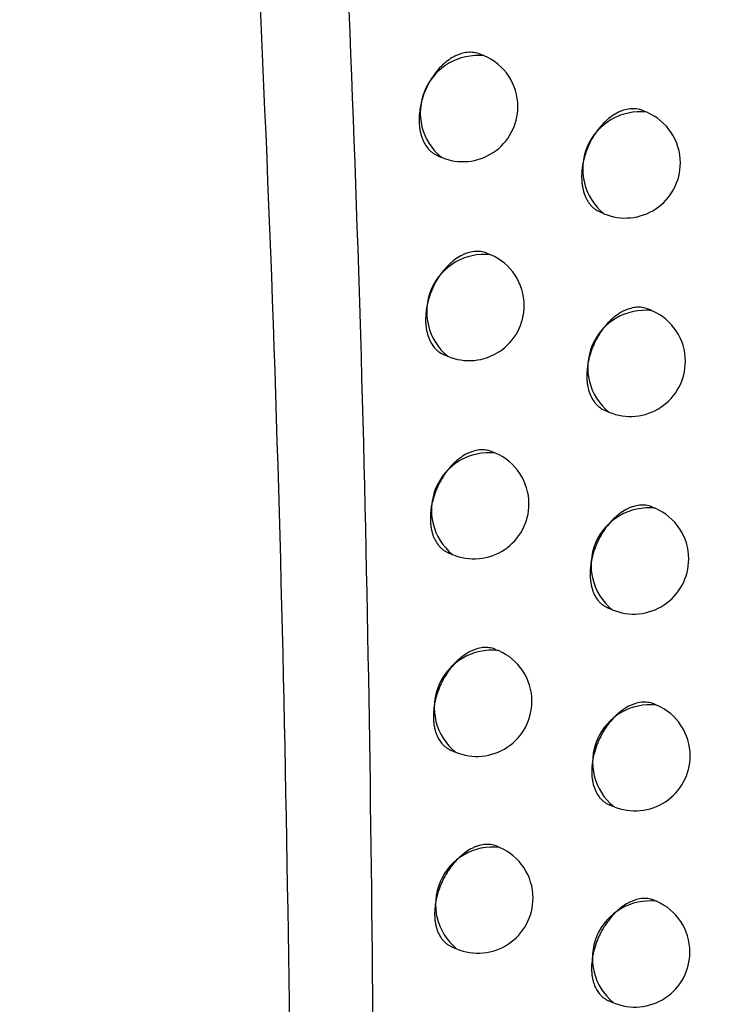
# Model space of a CAD drawing. Header units: millimetres. Extents: x -0.66 to 0.91, y -0.4 to 0.64.
# Tile 88 of 171: x 0.65482 to 0.66121, y -0.2058 to -0.19686. Entities that reach past the tile are written whole.
import ezdxf

# ---------------------------------------------------------------- set-up
doc = ezdxf.new("R2010")
doc.units = ezdxf.units.MM
doc.layers.add('FORMAT', color=7, linetype='Continuous')

msp = doc.modelspace()

# ---------------------------------------------------------------- linework, layer by layer
at = {"layer": 'FORMAT', "color": 7, "linetype": 'Continuous', "lineweight": 25}
for p, q in [((0.659043, -0.197186), (0.659007, -0.19717)), ((0.660519, -0.197697), (0.660485, -0.197683)), ((0.65862, -0.198092), (0.658653, -0.198107)), ((0.660093, -0.198603), (0.660129, -0.198618)), ((0.659101, -0.198993), (0.659068, -0.198979)), ((0.660565, -0.199499), (0.660534, -0.199486)), ((0.658675, -0.199899), (0.658712, -0.199914)), ((0.660136, -0.200404), (0.660175, -0.20042)), ((0.659144, -0.200794), (0.659114, -0.200781)), ((0.660594, -0.201295), (0.660567, -0.201283)), ((0.658715, -0.201698), (0.658754, -0.201715)), ((0.660163, -0.202198), (0.660205, -0.202215)), ((0.65917, -0.202588), (0.659143, -0.202576)), ((0.660608, -0.203083), (0.660583, -0.203072)), ((0.658739, -0.203491), (0.658781, -0.203509)), ((0.660174, -0.203985), (0.660218, -0.204004)), ((0.659181, -0.204375), (0.659157, -0.204364)), ((0.660606, -0.204865), (0.660584, -0.204855)), ((0.658747, -0.205277), (0.658791, -0.205296)), ((0.660169, -0.205766), (0.660216, -0.205786))]:
    msp.add_line(p, q, dxfattribs=at)
for centre, radius, start, end in [((0.658983, -0.197703), 0.000520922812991, 83.34982, 230.761992), ((0.658848, -0.197646), 0.0005000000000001, 360, 67.055906), ((0.658848, -0.197646), 0.0005000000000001, 247.055906, 360), ((0.660458, -0.198214), 0.000520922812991, 83.34982, 230.761992), ((0.660324, -0.198158), 0.0005, 360, 67.055906), ((0.660324, -0.198158), 0.0005, 247.055906, 360), ((0.659041, -0.19951), 0.000520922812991, 83.34982, 230.761992), ((0.658906, -0.199453), 0.0005, 360, 67.055906), ((0.658906, -0.199453), 0.0005000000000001, 247.055906, 360), ((0.660504, -0.200017), 0.000520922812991, 83.34982, 230.761992), ((0.66037, -0.19996), 0.0005, 360, 67.055906), ((0.66037, -0.19996), 0.0005, 247.055906, 360), ((0.659084, -0.201311), 0.000520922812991, 83.34982, 230.761992), ((0.658949, -0.201254), 0.0005000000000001, 360, 67.055906), ((0.658949, -0.201254), 0.0005000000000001, 247.055906, 360), ((0.660534, -0.201812), 0.0005209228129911, 83.34982, 230.761992), ((0.6604, -0.201755), 0.0005, 360, 67.055906), ((0.6604, -0.201755), 0.0005000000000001, 247.055906, 360), ((0.65911, -0.203105), 0.000520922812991, 83.34982, 230.761992), ((0.658976, -0.203048), 0.0005, 360, 67.055906), ((0.658976, -0.203048), 0.0005, 247.055906, 360), ((0.660548, -0.2036), 0.0005209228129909, 83.34982, 230.761992), ((0.660413, -0.203543), 0.0005, 360, 67.055906), ((0.660413, -0.203543), 0.0005, 247.055906, 360), ((0.659121, -0.204892), 0.000520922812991, 83.34982, 230.761992), ((0.658986, -0.204835), 0.0005000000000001, 360, 67.055906), ((0.658986, -0.204835), 0.0005000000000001, 247.055906, 360), ((0.660546, -0.205382), 0.000520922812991, 83.34982, 230.761992), ((0.660411, -0.205325), 0.0005000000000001, 360, 67.055906), ((0.660411, -0.205325), 0.0005000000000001, 247.055906, 360)]:
    msp.add_arc(centre, radius, start, end, dxfattribs=at)
for points, knots in [([(0.656395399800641, -0.1860526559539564), (0.6566904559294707, -0.1907610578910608), (0.6572806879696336, -0.2001797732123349), (0.6573062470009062, -0.2090745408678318), (0.657319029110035, -0.2135228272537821)], [0, 0, 0, 0, 0.4998985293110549, 1, 1, 1, 1]), ([(0.6572882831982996, -0.186792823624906), (0.6575365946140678, -0.1910740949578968), (0.658033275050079, -0.1996376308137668), (0.658045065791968, -0.2077556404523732), (0.6580509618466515, -0.2118151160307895)], [0, 0, 0, 0, 0.4999420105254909, 1, 1, 1, 1]), ([(0.6590067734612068, -0.1971705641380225), (0.6590054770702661, -0.1971699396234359), (0.6589873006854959, -0.1971611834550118), (0.6589577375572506, -0.1971547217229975), (0.6589192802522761, -0.1971517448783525), (0.6588796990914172, -0.1971536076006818), (0.6588390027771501, -0.1971621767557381), (0.6587981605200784, -0.1971774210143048), (0.6587574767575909, -0.1971969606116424), (0.6587173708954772, -0.1972227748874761), (0.658678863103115, -0.1972542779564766), (0.6586416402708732, -0.1972893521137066), (0.6586066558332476, -0.1973294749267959), (0.6585748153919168, -0.1973736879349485), (0.6585452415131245, -0.1974203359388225), (0.6585193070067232, -0.1974702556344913), (0.6584869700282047, -0.1975479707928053), (0.6584673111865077, -0.1976160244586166), (0.6584539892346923, -0.1976961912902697), (0.6584500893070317, -0.1977493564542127), (0.6584513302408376, -0.1978005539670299), (0.6584548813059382, -0.1978379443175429), (0.6584609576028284, -0.1978736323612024), (0.6584694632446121, -0.197907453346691), (0.658480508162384, -0.1979396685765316), (0.6584939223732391, -0.1979695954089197), (0.6585147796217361, -0.1980061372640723), (0.6585399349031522, -0.1980376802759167), (0.6585689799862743, -0.1980629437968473), (0.658592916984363, -0.1980802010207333), (0.6586111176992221, -0.1980872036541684), (0.658620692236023, -0.1980908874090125)], [0, 0, 0, 0, 0.0041143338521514, 0.0576860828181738, 0.0850320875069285, 0.1115126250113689, 0.165083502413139, 0.1924290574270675, 0.2189092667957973, 0.2724794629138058, 0.2998246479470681, 0.326305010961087, 0.3798754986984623, 0.4072208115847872, 0.4337017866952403, 0.4872735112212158, 0.5146194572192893, 0.5945338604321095, 0.6218804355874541, 0.6747898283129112, 0.7019368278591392, 0.7292834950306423, 0.7557646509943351, 0.7824310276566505, 0.8093842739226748, 0.8367304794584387, 0.863211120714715, 0.9167822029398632, 0.9441278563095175, 0.9706083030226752, 0.9999999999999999, 0.9999999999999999, 0.9999999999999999, 0.9999999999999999]), ([(0.6604847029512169, -0.197682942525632), (0.6604834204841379, -0.1976823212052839), (0.660473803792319, -0.1976776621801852), (0.660454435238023, -0.1976720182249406), (0.6604265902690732, -0.1976663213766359), (0.6603976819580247, -0.1976643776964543), (0.6603582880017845, -0.1976662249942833), (0.6603176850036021, -0.1976748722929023), (0.660276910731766, -0.1976901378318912), (0.6602362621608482, -0.1977096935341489), (0.6601961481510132, -0.1977355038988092), (0.6601575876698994, -0.1977669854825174), (0.6601202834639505, -0.1978020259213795), (0.6600851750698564, -0.1978420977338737), (0.6600531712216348, -0.1978862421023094), (0.6600234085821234, -0.197932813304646), (0.6599972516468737, -0.1979826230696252), (0.6599753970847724, -0.19803444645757), (0.6599565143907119, -0.198087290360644), (0.6599422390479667, -0.1981412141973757), (0.6599329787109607, -0.1981948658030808), (0.6599270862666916, -0.1982480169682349), (0.6599262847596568, -0.1982999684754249), (0.6599306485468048, -0.198349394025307), (0.6599383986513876, -0.1983968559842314), (0.6599511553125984, -0.1984409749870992), (0.6599686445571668, -0.1984806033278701), (0.6599840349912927, -0.1985078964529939), (0.6600014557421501, -0.1985325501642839), (0.6600212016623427, -0.1985545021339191), (0.6600502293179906, -0.1985812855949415), (0.6600768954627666, -0.1985924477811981), (0.660094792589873, -0.198599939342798)], [0, 0, 0, 0, 0.004102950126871, 0.0307663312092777, 0.057716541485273, 0.0850596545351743, 0.1115376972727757, 0.1651035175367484, 0.1924464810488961, 0.2189244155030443, 0.2724900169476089, 0.2998328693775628, 0.326310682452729, 0.3798760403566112, 0.4072187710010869, 0.4336964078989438, 0.4872614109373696, 0.5146039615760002, 0.5410813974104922, 0.5946459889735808, 0.6219883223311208, 0.6484657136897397, 0.702030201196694, 0.7293724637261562, 0.755850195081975, 0.8094153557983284, 0.8367579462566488, 0.8632363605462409, 0.8898999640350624, 0.9168503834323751, 0.9441936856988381, 1, 1, 1, 1]), ([(0.6590681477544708, -0.1989792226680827), (0.6590668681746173, -0.1989786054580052), (0.6590488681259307, -0.1989699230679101), (0.6590195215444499, -0.1989635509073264), (0.6589812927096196, -0.1989606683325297), (0.6589419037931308, -0.1989626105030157), (0.6589013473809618, -0.198971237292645), (0.6588605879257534, -0.1989865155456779), (0.6588199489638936, -0.199006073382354), (0.6587798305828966, -0.1990318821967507), (0.6587412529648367, -0.199063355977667), (0.6587039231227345, -0.1990983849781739), (0.6586687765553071, -0.199138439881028), (0.6586367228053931, -0.1991825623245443), (0.6586069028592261, -0.1992291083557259), (0.6585806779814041, -0.1992788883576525), (0.6585587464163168, -0.1993306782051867), (0.6585397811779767, -0.1993834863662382), (0.658525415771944, -0.1994373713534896), (0.6585160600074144, -0.1994909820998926), (0.6585100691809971, -0.1995440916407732), (0.6585091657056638, -0.1995960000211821), (0.65851342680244, -0.1996453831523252), (0.6585210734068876, -0.1996928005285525), (0.6585337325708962, -0.1997368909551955), (0.6585597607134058, -0.1997961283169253), (0.6585892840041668, -0.1998380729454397), (0.6586320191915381, -0.1998754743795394), (0.658656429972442, -0.1998916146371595), (0.6586745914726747, -0.1998981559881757), (0.6586755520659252, -0.1998985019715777)], [0, 0, 0, 0, 0.0041001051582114, 0.0576768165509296, 0.0850253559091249, 0.1115083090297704, 0.1650840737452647, 0.192432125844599, 0.2189147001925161, 0.2724896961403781, 0.2998373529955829, 0.3263196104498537, 0.3798939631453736, 0.4072412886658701, 0.4337232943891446, 0.4872971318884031, 0.5146441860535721, 0.5411261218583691, 0.5946998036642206, 0.6220467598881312, 0.6485290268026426, 0.7021033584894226, 0.7294506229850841, 0.7559337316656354, 0.8095097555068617, 0.8368578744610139, 0.9167801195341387, 0.9441293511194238, 0.997044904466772, 1, 1, 1, 1]), ([(0.6605336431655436, -0.1994863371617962), (0.6605323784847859, -0.1994857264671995), (0.6605145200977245, -0.1994771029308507), (0.6604853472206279, -0.199470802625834), (0.6604473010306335, -0.1994679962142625), (0.6604080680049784, -0.1994700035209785), (0.6603676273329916, -0.199478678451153), (0.6603269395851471, -0.1994939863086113), (0.6602863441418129, -0.1995135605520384), (0.6602462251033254, -0.1995393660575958), (0.6602076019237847, -0.1995708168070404), (0.6601701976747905, -0.1996058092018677), (0.6601349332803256, -0.1996458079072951), (0.6601027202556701, -0.1996898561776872), (0.6600727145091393, -0.1997363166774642), (0.6600462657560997, -0.1997859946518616), (0.6600240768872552, -0.199837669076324), (0.6600048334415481, -0.1998903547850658), (0.6599901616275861, -0.1999441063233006), (0.659980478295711, -0.1999975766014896), (0.6599741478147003, -0.2000505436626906), (0.65997289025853, -0.2001023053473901), (0.6599767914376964, -0.2001515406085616), (0.6599840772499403, -0.2001988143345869), (0.6599963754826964, -0.2002427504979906), (0.6600176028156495, -0.2002918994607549), (0.6600392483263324, -0.2003266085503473), (0.6600649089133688, -0.2003558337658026), (0.6600932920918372, -0.2003807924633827), (0.6601174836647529, -0.2003968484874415), (0.6601355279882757, -0.2004033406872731), (0.6601364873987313, -0.2004036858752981)], [0, 0, 0, 0, 0.0040830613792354, 0.0576563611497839, 0.0850032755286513, 0.111481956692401, 0.1650491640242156, 0.1923929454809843, 0.2188691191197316, 0.2724312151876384, 0.2997723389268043, 0.3262470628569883, 0.3798061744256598, 0.4071457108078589, 0.4336203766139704, 0.4871793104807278, 0.5145186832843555, 0.5409948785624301, 0.5945568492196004, 0.6218977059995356, 0.6483768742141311, 0.7019448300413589, 0.7292887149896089, 0.7557714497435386, 0.809346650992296, 0.8366942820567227, 0.8896109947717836, 0.9167617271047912, 0.9441121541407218, 0.9970284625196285, 1, 1, 1, 1]), ([(0.6591135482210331, -0.2007811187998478), (0.6591122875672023, -0.2007805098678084), (0.6590944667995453, -0.2007719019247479), (0.6590653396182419, -0.2007656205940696), (0.6590273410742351, -0.200762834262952), (0.6589881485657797, -0.200764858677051), (0.6589477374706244, -0.200773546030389), (0.658907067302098, -0.2007888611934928), (0.658866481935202, -0.2008084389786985), (0.6588263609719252, -0.2008342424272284), (0.6587877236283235, -0.2008656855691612), (0.6587502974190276, -0.2009006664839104), (0.6587149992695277, -0.2009406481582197), (0.658682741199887, -0.2009846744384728), (0.658652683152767, -0.2010311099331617), (0.658626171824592, -0.2010807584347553), (0.6586039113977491, -0.2011323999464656), (0.6585845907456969, -0.2011850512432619), (0.6585698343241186, -0.2012387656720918), (0.6585600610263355, -0.2012921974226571), (0.6585536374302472, -0.2013451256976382), (0.6585522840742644, -0.2013968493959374), (0.6585560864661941, -0.2014460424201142), (0.6585614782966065, -0.2014814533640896), (0.6585693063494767, -0.2015149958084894), (0.6585796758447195, -0.2015469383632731), (0.6585965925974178, -0.2015862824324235), (0.6586181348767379, -0.2016209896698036), (0.65864374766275, -0.201650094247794), (0.6586649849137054, -0.2016691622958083), (0.6586880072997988, -0.2016847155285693), (0.6587047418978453, -0.2016942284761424), (0.6587142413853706, -0.2016976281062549), (0.6587151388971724, -0.2016979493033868)], [0, 0, 0, 0, 0.0040780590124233, 0.0576479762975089, 0.0849932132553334, 0.1114691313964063, 0.1650307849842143, 0.19237177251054, 0.2188442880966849, 0.2723990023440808, 0.2997363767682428, 0.3262070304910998, 0.3797579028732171, 0.4070932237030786, 0.433564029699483, 0.4871151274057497, 0.514450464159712, 0.5409235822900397, 0.5944792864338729, 0.6218168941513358, 0.6482940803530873, 0.7018579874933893, 0.7291997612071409, 0.7556814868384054, 0.7823483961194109, 0.809302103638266, 0.8366486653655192, 0.8895641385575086, 0.9167142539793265, 0.9440640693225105, 0.9705480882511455, 0.9972173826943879, 1, 1, 1, 1]), ([(0.660566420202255, -0.2012828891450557), (0.6605651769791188, -0.2012822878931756), (0.6605475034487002, -0.2012737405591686), (0.6605185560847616, -0.2012675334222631), (0.6604807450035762, -0.2012648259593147), (0.6604417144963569, -0.2012669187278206), (0.6604014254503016, -0.2012756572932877), (0.6603608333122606, -0.2012910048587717), (0.6603202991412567, -0.2013106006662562), (0.6602801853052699, -0.201336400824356), (0.6602415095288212, -0.201367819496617), (0.6602040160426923, -0.2014027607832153), (0.660168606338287, -0.2014426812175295), (0.6601361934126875, -0.2014866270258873), (0.6601059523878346, -0.2015329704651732), (0.6600792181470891, -0.2015825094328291), (0.6600566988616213, -0.2016340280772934), (0.6600370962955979, -0.2016865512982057), (0.660022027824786, -0.2017401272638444), (0.6600119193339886, -0.2017934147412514), (0.660005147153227, -0.2018461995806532), (0.6600034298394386, -0.2018977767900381), (0.6600068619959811, -0.2019468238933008), (0.6600119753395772, -0.2019821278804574), (0.660019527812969, -0.2020155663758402), (0.6600296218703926, -0.2020474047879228), (0.6600461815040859, -0.2020866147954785), (0.6600673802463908, -0.2021211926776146), (0.6600926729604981, -0.2021501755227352), (0.6601136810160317, -0.2021691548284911), (0.660136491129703, -0.2021846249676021), (0.6601530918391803, -0.2021940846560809), (0.6601625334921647, -0.2021974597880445), (0.6601634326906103, -0.2021977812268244)], [0, 0, 0, 0, 0.0040540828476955, 0.0576324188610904, 0.084982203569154, 0.1114567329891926, 0.1650157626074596, 0.1923556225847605, 0.2188221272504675, 0.2723647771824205, 0.299696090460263, 0.3261586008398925, 0.3796929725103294, 0.4070198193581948, 0.4334835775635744, 0.4870202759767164, 0.514348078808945, 0.5408181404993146, 0.5943674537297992, 0.6217015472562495, 0.6481811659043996, 0.7017498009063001, 0.7290937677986, 0.7555827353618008, 0.7822569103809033, 0.8092179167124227, 0.8365718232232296, 0.8895055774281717, 0.9166651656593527, 0.9440245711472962, 0.970515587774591, 0.9971919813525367, 0.9999999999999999, 0.9999999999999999, 0.9999999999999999, 0.9999999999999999]), ([(0.6591430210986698, -0.2025762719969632), (0.6591417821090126, -0.202575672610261), (0.6591241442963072, -0.2025671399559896), (0.6590952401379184, -0.2025609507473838), (0.6590574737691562, -0.2025582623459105), (0.6590184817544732, -0.2025603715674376), (0.6589782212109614, -0.2025691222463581), (0.6589376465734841, -0.2025844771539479), (0.6588971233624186, -0.2026040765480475), (0.6588570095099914, -0.2026298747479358), (0.6588183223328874, -0.2026612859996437), (0.6587808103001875, -0.2026962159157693), (0.6587453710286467, -0.2027361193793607), (0.6587129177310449, -0.2027800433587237), (0.6586826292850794, -0.2028263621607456), (0.658655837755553, -0.2028758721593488), (0.6586332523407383, -0.2029273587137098), (0.6586135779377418, -0.2029798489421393), (0.6585984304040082, -0.2030333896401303), (0.6585882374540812, -0.2030866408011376), (0.6585813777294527, -0.2031393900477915), (0.6585795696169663, -0.2031909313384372), (0.6585829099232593, -0.2032399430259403), (0.6585879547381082, -0.2032752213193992), (0.6585954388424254, -0.2033086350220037), (0.658605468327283, -0.2033404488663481), (0.6586260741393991, -0.2033894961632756), (0.658654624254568, -0.2034308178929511), (0.6586892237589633, -0.2034620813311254), (0.6587119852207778, -0.2034775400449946), (0.6587285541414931, -0.2034869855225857), (0.6587379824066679, -0.2034903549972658), (0.6587388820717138, -0.2034906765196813)], [0, 0, 0, 0, 0.0040488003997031, 0.0576372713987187, 0.0849923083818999, 0.1114701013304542, 0.1650357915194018, 0.1923791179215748, 0.2188474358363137, 0.272393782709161, 0.2997270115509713, 0.3261907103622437, 0.3797274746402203, 0.4070555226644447, 0.4335209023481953, 0.4870608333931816, 0.5143902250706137, 0.5408632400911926, 0.5944184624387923, 0.6217554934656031, 0.6482397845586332, 0.7018178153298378, 0.7291665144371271, 0.755661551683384, 0.7823418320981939, 0.8093089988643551, 0.8366691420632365, 0.9166402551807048, 0.9440064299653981, 0.9705031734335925, 0.9971853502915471, 1, 1, 1, 1]), ([(0.6605830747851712, -0.2030726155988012), (0.6605818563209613, -0.2030720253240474), (0.6605643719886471, -0.2030635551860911), (0.6605356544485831, -0.203057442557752), (0.6604980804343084, -0.2030548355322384), (0.6604592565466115, -0.2030570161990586), (0.660419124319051, -0.2030658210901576), (0.6603786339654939, -0.2030812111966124), (0.6603381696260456, -0.2031008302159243), (0.6602980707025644, -0.2031266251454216), (0.6602593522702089, -0.2031580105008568), (0.6602217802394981, -0.2031928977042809), (0.6601862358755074, -0.2032327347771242), (0.6601536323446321, -0.203276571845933), (0.6601231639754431, -0.203322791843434), (0.6600961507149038, -0.2033721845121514), (0.6600733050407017, -0.2034235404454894), (0.6600533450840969, -0.2034758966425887), (0.6600378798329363, -0.2035292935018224), (0.6600273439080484, -0.2035823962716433), (0.6600201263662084, -0.2036350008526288), (0.660017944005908, -0.2036863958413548), (0.660020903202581, -0.2037352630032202), (0.6600256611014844, -0.2037704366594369), (0.6600328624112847, -0.2038037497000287), (0.660042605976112, -0.2038354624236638), (0.6600587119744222, -0.2038745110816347), (0.6600794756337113, -0.2039089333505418), (0.6601043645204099, -0.2039377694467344), (0.660125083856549, -0.2039566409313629), (0.6601476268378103, -0.203972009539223), (0.6601640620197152, -0.2039814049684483), (0.660173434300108, -0.2039847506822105), (0.6601743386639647, -0.203985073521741)], [0, 0, 0, 0, 0.0040146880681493, 0.0576087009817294, 0.0849669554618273, 0.1114388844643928, 0.1649930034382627, 0.192330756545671, 0.2187859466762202, 0.2723058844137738, 0.2996257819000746, 0.3260730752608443, 0.3795766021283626, 0.4068875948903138, 0.4333384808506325, 0.4868488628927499, 0.5141628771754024, 0.5406277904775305, 0.5941663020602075, 0.6214944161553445, 0.6479790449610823, 0.7015574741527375, 0.7289060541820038, 0.7554084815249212, 0.7820961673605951, 0.8090707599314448, 0.8364383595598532, 0.8894048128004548, 0.916581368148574, 0.9439579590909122, 0.9704610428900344, 0.9971496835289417, 1, 1, 1, 1]), ([(0.666915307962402, -0.2039027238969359), (0.6651881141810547, -0.2054349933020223), (0.6622303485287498, -0.2080589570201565), (0.6592789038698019, -0.2107115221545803), (0.6580509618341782, -0.2118151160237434)], [0, 0, 0, 0, 0.5839522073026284, 0.9999999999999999, 0.9999999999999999, 0.9999999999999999, 0.9999999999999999]), ([(0.6591566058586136, -0.2043646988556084), (0.6591553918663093, -0.2043641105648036), (0.6591379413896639, -0.2043556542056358), (0.6591092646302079, -0.2043495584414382), (0.659071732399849, -0.2043469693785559), (0.6590329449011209, -0.2043491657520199), (0.6589928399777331, -0.2043579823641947), (0.658952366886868, -0.2043733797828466), (0.658911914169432, -0.2043930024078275), (0.6588718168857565, -0.2044187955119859), (0.6588330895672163, -0.2044501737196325), (0.6587955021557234, -0.2044850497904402), (0.6587599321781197, -0.2045248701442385), (0.6587272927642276, -0.204568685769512), (0.6586967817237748, -0.2046148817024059), (0.6586697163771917, -0.2046642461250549), (0.6586468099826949, -0.2047155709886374), (0.6586267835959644, -0.204767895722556), (0.6586112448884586, -0.2048212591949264), (0.6586006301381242, -0.2048743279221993), (0.6585933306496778, -0.2049268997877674), (0.65859106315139, -0.2049782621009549), (0.6585939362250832, -0.2050270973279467), (0.6585986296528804, -0.2050622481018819), (0.6586057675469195, -0.2050955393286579), (0.6586154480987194, -0.2051272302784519), (0.6586314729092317, -0.2051662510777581), (0.6586521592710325, -0.2052006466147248), (0.6586769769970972, -0.2052294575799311), (0.6586976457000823, -0.2052483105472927), (0.6587201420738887, -0.2052636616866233), (0.6587365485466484, -0.2052730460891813), (0.6587459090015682, -0.2052763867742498), (0.6587468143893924, -0.2052767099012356)], [0, 0, 0, 0, 0.0040074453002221, 0.057604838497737, 0.0849649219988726, 0.1114362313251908, 0.1649891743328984, 0.1923264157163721, 0.2187790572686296, 0.272293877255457, 0.2996111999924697, 0.3260551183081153, 0.3795518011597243, 0.4068592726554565, 0.4333073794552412, 0.4868120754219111, 0.5141231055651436, 0.5405870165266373, 0.5941234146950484, 0.6214503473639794, 0.6479362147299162, 0.7015170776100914, 0.728866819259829, 0.7553722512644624, 0.7820629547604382, 0.8090405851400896, 0.8364112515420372, 0.8893846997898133, 0.916564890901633, 0.9439451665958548, 0.9704507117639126, 0.9971418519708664, 0.9999999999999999, 0.9999999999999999, 0.9999999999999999, 0.9999999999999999]), ([(0.6605836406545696, -0.2048555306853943), (0.660582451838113, -0.2048549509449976), (0.6605732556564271, -0.2048504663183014), (0.6605545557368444, -0.2048450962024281), (0.6605275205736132, -0.2048397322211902), (0.6604993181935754, -0.2048380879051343), (0.6604607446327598, -0.2048402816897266), (0.6604207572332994, -0.2048491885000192), (0.6603803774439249, -0.2048646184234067), (0.6603399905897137, -0.204884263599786), (0.6602999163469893, -0.2049100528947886), (0.6602611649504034, -0.2049414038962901), (0.6602235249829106, -0.2049762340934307), (0.6601878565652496, -0.2050159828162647), (0.6601550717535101, -0.2050597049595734), (0.6601243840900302, -0.205105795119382), (0.660097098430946, -0.2051550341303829), (0.6600739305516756, -0.2052062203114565), (0.660053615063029, -0.205258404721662), (0.6600377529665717, -0.2053116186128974), (0.6600267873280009, -0.2053645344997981), (0.6600191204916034, -0.2054169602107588), (0.6600164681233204, -0.2054681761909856), (0.6600189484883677, -0.2055168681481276), (0.6600233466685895, -0.2055519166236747), (0.6600301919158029, -0.2055851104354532), (0.660039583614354, -0.2056167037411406), (0.660059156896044, -0.2056653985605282), (0.6600867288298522, -0.2057063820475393), (0.6601204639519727, -0.2057373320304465), (0.6601427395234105, -0.2057526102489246), (0.6601590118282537, -0.2057619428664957), (0.6601683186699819, -0.2057652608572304), (0.6601692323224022, -0.205765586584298)], [0, 0, 0, 0, 0.0039625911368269, 0.0306529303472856, 0.0576311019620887, 0.0850036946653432, 0.1114748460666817, 0.1650278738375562, 0.1923656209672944, 0.2188080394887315, 0.2723023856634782, 0.2996094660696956, 0.3260385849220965, 0.3795052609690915, 0.4067972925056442, 0.4332332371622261, 0.4867130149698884, 0.5140109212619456, 0.5404714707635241, 0.5940006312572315, 0.6213233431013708, 0.6478173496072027, 0.7014142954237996, 0.7287718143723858, 0.7552948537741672, 0.7820032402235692, 0.8089986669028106, 0.8363872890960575, 0.916461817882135, 0.9438638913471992, 0.9703854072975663, 0.9970927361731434, 1, 1, 1, 1]), ([(0.6548232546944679, -0.2157913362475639), (0.6549005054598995, -0.2157214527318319), (0.6552867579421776, -0.2153720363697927), (0.6562134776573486, -0.2145315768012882), (0.660101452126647, -0.2110183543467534), (0.6636888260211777, -0.2078237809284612), (0.6667329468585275, -0.2051129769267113)], [0, 0, 0, 0, 0.0194670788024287, 0.0973350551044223, 0.2340298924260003, 1, 1, 1, 1])]:
    msp.add_open_spline(points, degree=3, knots=knots, dxfattribs=at)

doc.saveas('drawing.dxf')
